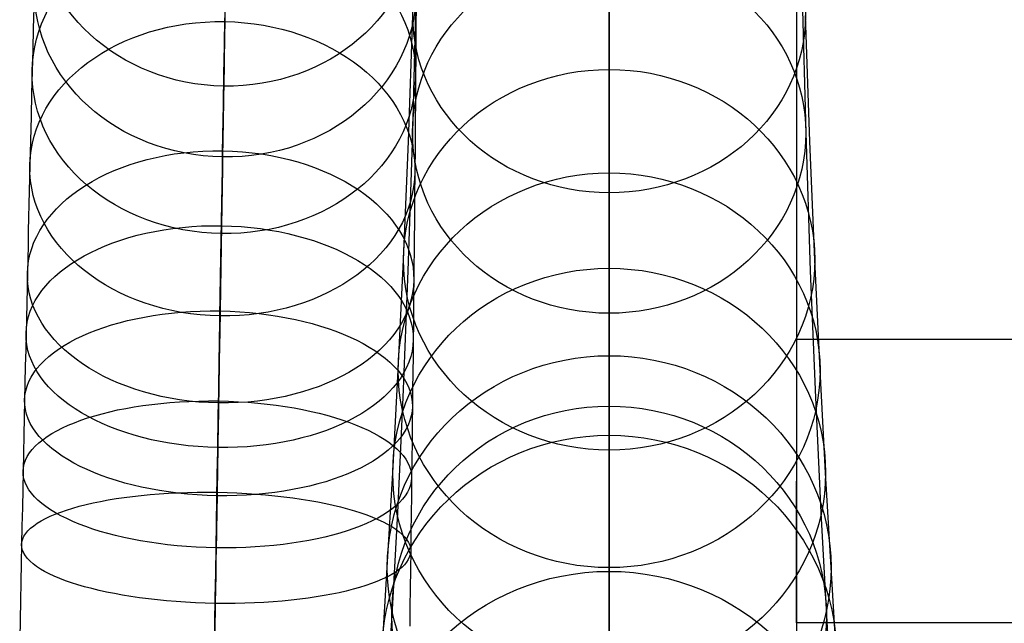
# Model space of a CAD drawing. Extents: x 852 to 2339, y -263 to 263.
# Tile 10 of 37: x 862 to 927, y 169 to 210. Entities that reach past the tile are written whole.
import ezdxf

# ---------------------------------------------------------------- set-up
doc = ezdxf.new("R2010")
doc.units = 0
doc.layers.add('PREDEFINITO', color=7, linetype='CONTINUOUS')

msp = doc.modelspace()

# ---------------------------------------------------------------- linework, layer by layer
at = {"layer": 'PREDEFINITO'}
for p, q in [((901.026, 207.227, 693.479), (901.026, 216.916, 711.43)), ((875.472, 215.049, 708.065), (875.27, 202.749, 684.851)), ((901.026, 206.211, 627.569), (901.026, 213.654, 645.911)), ((862.675, 211.645, 674.303), (862.605, 208.954, 669.739)), ((888.16, 211.858, 67.143), (887.906, 201.983, 88.946)), ((913.892, 211.858, 67.143), (914.145, 201.983, 88.946)), ((875.411, 211.322, 650.912), (875.379, 209.404, 648.538)), ((888.15, 211.228, 674.303), (888.133, 208.536, 669.739)), ((901.026, 210.512, 41.203), (901.026, 199.904, 62.309)), ((875.353, 207.819, 668.247), (875.383, 209.665, 671.263)), ((887.634, 201.405, 651.324), (887.927, 209.814, 669.659)), ((914.419, 201.405, 651.324), (914.125, 209.814, 669.659)), ((862.605, 208.954, 669.739), (862.568, 207.55, 667.493)), ((875.379, 209.404, 648.538), (875.347, 207.427, 646.249)), ((901.026, 209.544, 105.132), (901.026, 205.264, 116.185)), ((888.133, 208.536, 669.739), (888.123, 207.131, 667.493)), ((875.321, 205.892, 665.275), (875.353, 207.819, 668.247)), ((862.568, 207.55, 667.493), (862.531, 206.102, 665.275)), ((875.347, 207.427, 646.249), (875.33, 206.397, 645.12)), ((888.123, 207.131, 667.493), (888.113, 205.682, 665.275)), ((901.026, 197.986, 675.286), (901.026, 207.227, 693.479)), ((875.33, 206.397, 645.12), (875.313, 205.338, 644.002)), ((862.531, 206.102, 665.275), (862.493, 204.609, 663.097)), ((875.288, 203.88, 662.365), (875.321, 205.892, 665.275)), ((888.113, 205.682, 665.275), (888.102, 204.19, 663.097)), ((901.026, 199.308, 609.025), (901.026, 206.211, 627.569)), ((875.313, 205.338, 644.002), (875.295, 204.248, 642.898)), ((901.026, 205.264, 116.185), (901.026, 201.181, 127.309)), ((862.493, 204.609, 663.097), (862.455, 203.063, 660.957)), ((875.271, 202.841, 660.94), (875.288, 203.88, 662.365)), ((875.295, 204.248, 642.898), (875.277, 203.127, 641.808)), ((888.102, 204.19, 663.097), (888.09, 202.643, 660.957)), ((862.455, 203.063, 660.957), (862.415, 201.459, 658.86)), ((875.277, 203.127, 641.808), (875.258, 201.972, 640.734)), ((875.27, 202.749, 684.851), (875.231, 200.371, 680.612)), ((875.254, 201.778, 659.538), (875.271, 202.841, 660.94)), ((888.09, 202.643, 660.957), (888.077, 201.039, 658.86)), ((875.236, 200.692, 658.162), (875.254, 201.778, 659.538)), ((875.258, 201.972, 640.734), (875.238, 200.784, 639.677)), ((887.906, 201.983, 88.946), (887.603, 192.769, 111.278)), ((914.145, 201.983, 88.946), (914.449, 192.769, 111.278)), ((862.415, 201.459, 658.86), (862.375, 199.791, 656.814)), ((887.305, 193.51, 632.762), (887.634, 201.405, 651.324)), ((901.026, 201.181, 127.309), (901.026, 197.297, 138.502)), ((914.747, 193.51, 632.762), (914.419, 201.405, 651.324)), ((875.238, 200.784, 639.677), (875.218, 199.584, 638.66)), ((875.218, 199.581, 656.814), (875.236, 200.692, 658.162)), ((888.077, 201.039, 658.86), (888.062, 199.371, 656.814)), ((862.375, 199.791, 656.814), (862.334, 198.096, 654.868)), ((875.231, 200.371, 680.612), (875.19, 197.86, 676.407)), ((901.026, 199.904, 62.309), (901.026, 189.942, 83.736)), ((875.218, 199.584, 638.66), (875.198, 198.351, 637.665)), ((875.199, 198.445, 655.495), (875.218, 199.581, 656.814)), ((888.062, 199.371, 656.814), (888.047, 197.675, 654.868)), ((901.026, 192.943, 590.302), (901.026, 199.308, 609.025)), ((875.18, 197.284, 654.21), (875.199, 198.445, 655.495)), ((862.334, 198.096, 654.868), (862.313, 197.223, 653.918)), ((875.19, 197.86, 676.407), (875.169, 196.571, 674.371)), ((875.198, 198.351, 637.665), (875.178, 197.084, 636.694)), ((901.026, 189.155, 656.737), (901.026, 197.986, 675.286)), ((862.313, 197.223, 653.918), (862.292, 196.332, 652.986)), ((875.16, 196.096, 652.96), (875.18, 197.284, 654.21)), ((888.047, 197.675, 654.868), (888.039, 196.801, 653.918)), ((901.026, 197.297, 138.502), (901.026, 190.123, 161.075)), ((875.169, 196.571, 674.371), (875.148, 195.259, 672.386)), ((875.178, 197.084, 636.694), (875.156, 195.783, 635.751)), ((888.039, 196.801, 653.918), (888.031, 195.91, 652.986)), ((862.292, 196.332, 652.986), (862.271, 195.422, 652.071)), ((875.14, 194.881, 651.748), (875.16, 196.096, 652.96)), ((888.031, 195.91, 652.986), (888.022, 195, 652.071)), ((862.271, 195.422, 652.071), (862.25, 194.494, 651.176)), ((875.148, 195.259, 672.386), (875.126, 193.925, 670.463)), ((875.156, 195.783, 635.751), (875.134, 194.402, 634.809)), ((862.25, 194.494, 651.176), (862.228, 193.547, 650.301)), ((875.12, 193.639, 650.576), (875.14, 194.881, 651.748)), ((888.022, 195, 652.071), (888.013, 194.072, 651.176)), ((875.126, 193.925, 670.463), (875.103, 192.564, 668.602)), ((875.134, 194.402, 634.809), (875.11, 192.99, 633.903)), ((888.013, 194.072, 651.176), (888.004, 193.124, 650.301)), ((862.228, 193.547, 650.301), (862.206, 192.58, 649.447)), ((875.099, 192.368, 649.447), (875.12, 193.639, 650.576)), ((886.953, 186.138, 613.985), (887.305, 193.51, 632.762)), ((915.1, 186.138, 613.985), (914.747, 193.51, 632.762)), ((862.206, 192.58, 649.447), (862.184, 191.613, 648.633)), ((875.103, 192.564, 668.602), (875.081, 191.175, 666.808)), ((875.11, 192.99, 633.903), (875.087, 191.552, 633.036)), ((887.603, 192.769, 111.278), (887.264, 184.323, 133.912)), ((888.004, 193.124, 650.301), (887.994, 192.157, 649.447)), ((901.026, 187.108, 571.414), (901.026, 192.943, 590.302)), ((914.449, 192.769, 111.278), (914.788, 184.323, 133.912)), ((875.078, 191.069, 648.363), (875.099, 192.368, 649.447)), ((887.994, 192.157, 649.447), (887.984, 191.19, 648.633)), ((862.184, 191.613, 648.633), (862.162, 190.626, 647.843)), ((875.087, 191.552, 633.036), (875.063, 190.092, 632.211)), ((862.162, 190.626, 647.843), (862.14, 189.619, 647.078)), ((875.056, 189.74, 647.326), (875.078, 191.069, 648.363)), ((875.081, 191.175, 666.808), (875.057, 189.758, 665.089)), ((887.984, 191.19, 648.633), (887.974, 190.203, 647.843)), ((875.063, 190.092, 632.211), (875.039, 188.612, 631.429)), ((887.974, 190.203, 647.843), (887.963, 189.196, 647.078)), ((901.026, 190.123, 161.075), (901.026, 183.738, 183.871)), ((901.026, 189.942, 83.736), (901.026, 180.275, 106.372)), ((862.14, 189.619, 647.078), (862.117, 188.593, 646.339)), ((875.057, 189.758, 665.089), (875.034, 188.344, 663.487)), ((875.045, 189.064, 646.826), (875.056, 189.74, 647.326)), ((862.117, 188.593, 646.339), (862.094, 187.51, 645.606)), ((875.039, 188.612, 631.429), (875.014, 187.116, 630.692)), ((875.034, 188.381, 646.339), (875.045, 189.064, 646.826)), ((887.963, 189.196, 647.078), (887.952, 188.17, 646.339)), ((901.026, 180.81, 637.955), (901.026, 189.155, 656.737)), ((875.023, 187.69, 645.866), (875.034, 188.381, 646.339)), ((875.034, 188.344, 663.487), (875.023, 187.627, 662.717)), ((887.952, 188.17, 646.339), (887.941, 187.086, 645.606)), ((1372.474, 188.2, 590.169), (913.526, 188.2, 590.169)), ((913.526, 188.2, 590.169), (913.526, 178.739, 593.408)), ((862.094, 187.51, 645.606), (862.07, 186.406, 644.903)), ((875.011, 186.992, 645.405), (875.023, 187.69, 645.866)), ((875.023, 187.627, 662.717), (875.011, 186.903, 661.969)), ((875.014, 187.116, 630.692), (874.989, 185.608, 629.999)), ((874.999, 186.234, 644.927), (875.011, 186.992, 645.405)), ((875.011, 186.903, 661.969), (874.999, 186.174, 661.244)), ((887.941, 187.086, 645.606), (887.928, 185.983, 644.903)), ((901.026, 181.797, 552.383), (901.026, 187.108, 571.414)), ((862.07, 186.406, 644.903), (862.046, 185.283, 644.231)), ((874.986, 185.471, 644.465), (874.999, 186.234, 644.927)), ((874.999, 186.174, 661.244), (874.987, 185.439, 660.543)), ((886.587, 179.293, 595.011), (886.953, 186.138, 613.985)), ((887.928, 185.983, 644.903), (887.916, 184.86, 644.231)), ((915.466, 179.293, 595.011), (915.1, 186.138, 613.985)), ((862.046, 185.283, 644.231), (862.021, 184.142, 643.592)), ((874.989, 185.608, 629.999), (874.965, 184.088, 629.349)), ((874.974, 184.703, 644.02), (874.986, 185.471, 644.465)), ((874.987, 185.439, 660.543), (874.975, 184.699, 659.867)), ((874.961, 183.93, 643.592), (874.974, 184.703, 644.02)), ((874.975, 184.699, 659.867), (874.962, 183.953, 659.217)), ((887.916, 184.86, 644.231), (887.903, 183.718, 643.592)), ((862.021, 184.142, 643.592), (861.997, 182.98, 642.983)), ((874.965, 184.088, 629.349), (874.94, 182.574, 628.748)), ((887.264, 184.323, 133.912), (886.901, 176.654, 156.82)), ((914.788, 184.323, 133.912), (915.151, 176.654, 156.82)), ((874.948, 183.151, 643.18), (874.961, 183.93, 643.592)), ((874.962, 183.953, 659.217), (874.95, 183.218, 658.606)), ((887.903, 183.718, 643.592), (887.889, 182.556, 642.983)), ((901.026, 183.738, 183.871), (901.026, 178.139, 206.858)), ((861.997, 182.98, 642.983), (861.972, 181.802, 642.407)), ((874.935, 182.368, 642.783), (874.948, 183.151, 643.18)), ((874.95, 183.218, 658.606), (874.938, 182.478, 658.021)), ((874.94, 182.574, 628.748), (874.915, 181.052, 628.188)), ((874.923, 181.58, 642.403), (874.935, 182.368, 642.783)), ((874.938, 182.478, 658.021), (874.926, 181.732, 657.461)), ((887.889, 182.556, 642.983), (887.875, 181.377, 642.407)), ((861.972, 181.802, 642.407), (861.947, 180.608, 641.863)), ((874.91, 180.787, 642.037), (874.923, 181.58, 642.403)), ((874.926, 181.732, 657.461), (874.914, 180.98, 656.928)), ((887.875, 181.377, 642.407), (887.861, 180.183, 641.863)), ((901.026, 177.003, 533.224), (901.026, 181.797, 552.383)), ((874.915, 181.052, 628.188), (874.89, 179.526, 627.668)), ((874.896, 179.989, 641.687), (874.91, 180.787, 642.037)), ((874.914, 180.98, 656.928), (874.901, 180.194, 656.402)), ((901.026, 172.967, 618.945), (901.026, 180.81, 637.955)), ((861.947, 180.608, 641.863), (861.922, 179.4, 641.351)), ((874.901, 180.194, 656.402), (874.888, 179.399, 655.903)), ((887.861, 180.183, 641.863), (887.847, 178.975, 641.351)), ((901.026, 180.275, 106.372), (901.026, 171.349, 129.322)), ((861.922, 179.4, 641.351), (861.897, 178.192, 640.876)), ((874.89, 179.526, 627.668), (874.865, 177.997, 627.187)), ((874.888, 179.399, 655.903), (874.874, 178.591, 655.427)), ((874.883, 179.187, 641.351), (874.896, 179.989, 641.687)), ((874.857, 177.571, 640.723), (874.883, 179.187, 641.351)), ((886.22, 172.981, 575.849), (886.587, 179.293, 595.011)), ((887.847, 178.975, 641.351), (887.832, 177.767, 640.876)), ((913.526, 169.278, 596.647), (913.526, 178.739, 593.408)), ((915.833, 172.981, 575.849), (915.466, 179.293, 595.011)), ((861.897, 178.192, 640.876), (861.872, 176.972, 640.431)), ((874.874, 178.591, 655.427), (874.861, 177.768, 654.973)), ((901.026, 178.139, 206.858), (901.026, 173.319, 230.008)), ((874.83, 175.938, 640.151), (874.857, 177.571, 640.723)), ((874.865, 177.997, 627.187), (874.84, 176.47, 626.746)), ((874.861, 177.768, 654.973), (874.847, 176.924, 654.538)), ((887.832, 177.767, 640.876), (887.817, 176.547, 640.431)), ((861.872, 176.972, 640.431), (861.846, 175.743, 640.016)), ((874.847, 176.924, 654.538), (874.833, 176.062, 654.122)), ((901.026, 172.717, 513.957), (901.026, 177.003, 533.224)), ((874.84, 176.47, 626.746), (874.815, 174.943, 626.342)), ((886.901, 176.654, 156.82), (886.526, 169.771, 179.977)), ((887.817, 176.547, 640.431), (887.802, 175.317, 640.016)), ((915.151, 176.654, 156.82), (915.526, 169.771, 179.977)), ((861.846, 175.743, 640.016), (861.821, 174.503, 639.631)), ((874.803, 174.291, 639.632), (874.83, 175.938, 640.151)), ((874.833, 176.062, 654.122), (874.819, 175.183, 653.728)), ((874.815, 174.943, 626.342), (874.79, 173.418, 625.973)), ((874.819, 175.183, 653.728), (874.804, 174.287, 653.353)), ((887.802, 175.317, 640.016), (887.787, 174.078, 639.631)), ((861.821, 174.503, 639.631), (861.796, 173.258, 639.276)), ((874.776, 172.63, 639.164), (874.803, 174.291, 639.632)), ((874.804, 174.287, 653.353), (874.789, 173.385, 653.004)), ((887.787, 174.078, 639.631), (887.771, 172.832, 639.276)), ((861.796, 173.258, 639.276), (861.771, 172.005, 638.948)), ((874.79, 173.418, 625.973), (874.765, 171.896, 625.638)), ((874.789, 173.385, 653.004), (874.774, 172.467, 652.675)), ((885.861, 167.207, 556.52), (886.22, 172.981, 575.849)), ((887.771, 172.832, 639.276), (887.755, 171.579, 638.948)), ((901.026, 173.319, 230.008), (901.026, 169.27, 253.294)), ((901.026, 165.644, 599.72), (901.026, 172.967, 618.945)), ((916.191, 167.207, 556.52), (915.833, 172.981, 575.849)), ((874.748, 170.956, 638.745), (874.776, 172.63, 639.164)), ((874.774, 172.467, 652.675), (874.759, 171.534, 652.365)), ((901.026, 168.954, 494.711), (901.026, 172.717, 513.957)), ((861.771, 172.005, 638.948), (861.745, 170.745, 638.647)), ((874.765, 171.896, 625.638), (874.74, 170.377, 625.335)), ((874.759, 171.534, 652.365), (874.743, 170.584, 652.075)), ((887.755, 171.579, 638.948), (887.739, 170.319, 638.647)), ((874.721, 169.27, 638.373), (874.748, 170.956, 638.745)), ((901.026, 171.349, 129.322), (901.026, 163.184, 152.566)), ((861.745, 170.745, 638.647), (861.72, 169.479, 638.373)), ((874.74, 170.377, 625.335), (874.715, 168.862, 625.064)), ((874.743, 170.584, 652.075), (874.727, 169.62, 651.805)), ((887.739, 170.319, 638.647), (887.723, 169.053, 638.373)), ((874.727, 169.62, 651.805), (874.711, 168.641, 651.554)), ((886.526, 169.771, 179.977), (886.152, 163.683, 203.356)), ((915.526, 169.771, 179.977), (915.9, 163.683, 203.356)), ((861.72, 169.479, 638.373), (861.695, 168.208, 638.123)), ((874.693, 167.575, 638.046), (874.721, 169.27, 638.373)), ((901.026, 169.27, 253.294), (901.026, 165.984, 276.688)), ((1372.474, 169.278, 596.647), (913.526, 169.278, 596.647))]:
    msp.add_line(p, q, dxfattribs=at)
at = {"layer": 'PREDEFINITO', "extrusion": (0.007574, 0.462212, 0.886737)}
msp.add_circle((-871.831, 111.364, 712.6), 12.688, dxfattribs=at)
at = {"layer": 'PREDEFINITO', "extrusion": (0.008114, 0.495147, 0.868771)}
msp.add_circle((-871.831, 137.798, 697.61), 12.739, dxfattribs=at)
at = {"layer": 'PREDEFINITO', "extrusion": (-1.36657e-15, 0.429593, 0.903022)}
msp.add_circle((-901.026, 98.214, 694.852), 13.099, dxfattribs=at)
at = {"layer": 'PREDEFINITO', "extrusion": (0.009107, 0.555758, 0.831294)}
msp.add_circle((-871.831, 186.725, 675.437), 12.793, dxfattribs=at)
at = {"layer": 'PREDEFINITO', "extrusion": (2.07014e-06, -0.397126, 0.917764)}
msp.add_circle((901.027, 220.691, 1.421), 13.12, dxfattribs=at)
at = {"layer": 'PREDEFINITO', "extrusion": (0.010555, 0.644142, 0.764833)}
msp.add_circle((-871.831, 259.544, 640.15), 12.846, dxfattribs=at)
at = {"layer": 'PREDEFINITO', "extrusion": (1.42287e-13, 0.378458, 0.925618)}
msp.add_circle((-901.026, 60.357, 658.932), 13.721, dxfattribs=at)
at = {"layer": 'PREDEFINITO', "extrusion": (0.012414, 0.757547, 0.652663)}
msp.add_circle((-871.831, 357.16, 580.462), 12.895, dxfattribs=at)
at = {"layer": 'PREDEFINITO', "extrusion": (-1.13003e-14, 0.352433, 0.935837)}
msp.add_circle((-901.026, 42.194, 640.191), 14.074, dxfattribs=at)
at = {"layer": 'PREDEFINITO', "extrusion": (0.013428, 0.819454, 0.572988)}
msp.add_circle((-871.831, 413.576, 536.465), 12.919, dxfattribs=at)
at = {"layer": 'PREDEFINITO', "extrusion": (-1.07011e-14, 0.326135, 0.945323)}
msp.add_circle((-901.026, 24.564, 620.951), 14.439, dxfattribs=at)
at = {"layer": 'PREDEFINITO', "extrusion": (0.014407, 0.879221, 0.476196)}
msp.add_circle((-871.831, 471.534, 480.797), 12.942, dxfattribs=at)
at = {"layer": 'PREDEFINITO', "extrusion": (-1.92188e-14, 0.299579, 0.954072)}
msp.add_circle((-901.026, 7.476, 601.223), 14.807, dxfattribs=at)
at = {"layer": 'PREDEFINITO', "extrusion": (0.015169, 0.925674, 0.378018)}
msp.add_circle((-871.831, 520.616, 421.582), 12.964, dxfattribs=at)
at = {"layer": 'PREDEFINITO', "extrusion": (1.74263e-06, -0.268499, 0.96328)}
msp.add_circle((901.027, 211.855, 127.787), 14.5, dxfattribs=at)
at = {"layer": 'PREDEFINITO', "extrusion": (1.02325e-10, 0.272781, 0.962076)}
msp.add_circle((-901.026, -9.058, 581.025), 15.165, dxfattribs=at)
at = {"layer": 'PREDEFINITO', "extrusion": (0.015703, 0.958252, 0.285494)}
msp.add_circle((-871.831, 559.166, 363.361), 12.984, dxfattribs=at)
at = {"layer": 'PREDEFINITO', "extrusion": (4.79372e-10, 0.218545, 0.975827)}
msp.add_circle((-901.026, -40.411, 539.28), 15.809, dxfattribs=at)
at = {"layer": 'PREDEFINITO', "extrusion": (1, 4.95866e-13, -1.35731e-13)}
msp.add_arc((861.269, 359.737, 913.526), 711.42, 148.905861, 169.285109, dxfattribs=at)
at = {"layer": 'PREDEFINITO', "extrusion": (1, 2.07977e-13, -7.94387e-14)}
msp.add_arc((861.271, 359.733, 913.526), 716.423, 148.262669, 169.927778, dxfattribs=at)
at = {"layer": 'PREDEFINITO', "extrusion": (1, -8.15183e-15, 3.11367e-15)}
msp.add_arc((861.271, 359.732, 913.526), 721.424, 148.189809, 170.000518, dxfattribs=at)
at = {"layer": 'PREDEFINITO', "extrusion": (1, -2.25914e-13, 8.58441e-14)}
msp.add_arc((861.273, 359.732, 913.526), 726.425, 148.265989, 169.92435, dxfattribs=at)
at = {"layer": 'PREDEFINITO', "extrusion": (1, -4.27363e-13, 2.20125e-13)}
msp.add_arc((861.272, 359.736, 913.526), 731.424, 148.903842, 169.286911, dxfattribs=at)

doc.saveas('drawing.dxf')
